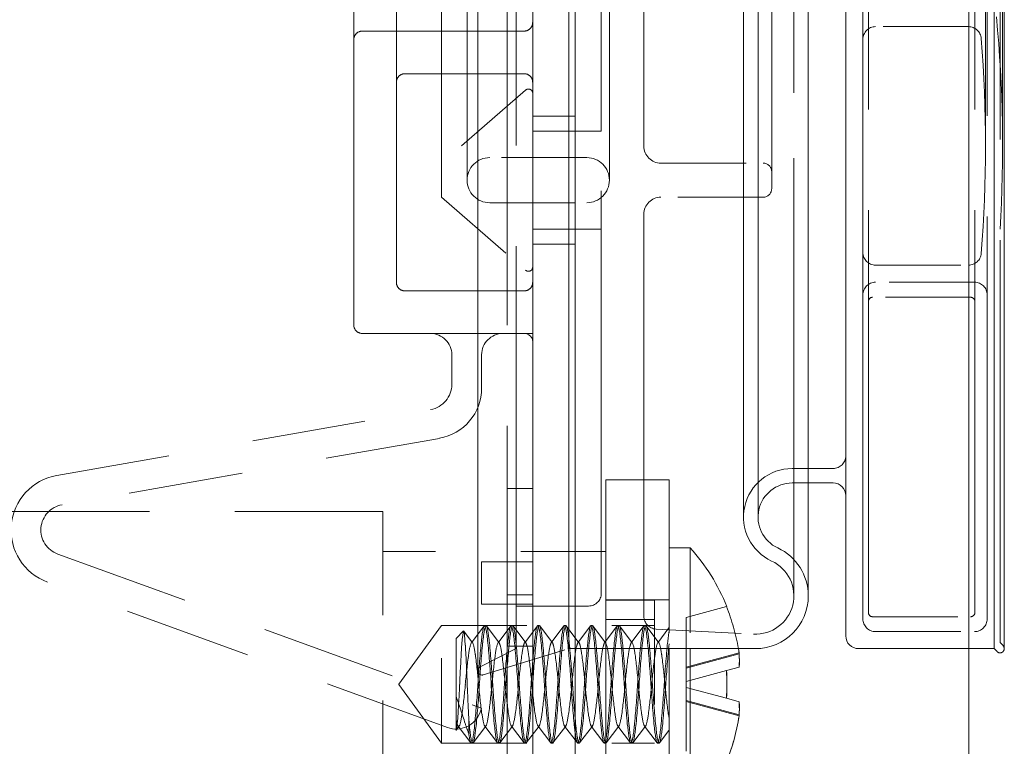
# Model space of a CAD drawing. Extents: x 5.1 to 61.7, y -5.9 to 61.5.
# Tile 9 of 23: x 38.783 to 39.939, y 13.101 to 13.954. Entities that reach past the tile are written whole.
import ezdxf

# ---------------------------------------------------------------- set-up
doc = ezdxf.new("R2010")
doc.units = 0
doc.header["$MEASUREMENT"] = 0
doc.linetypes.add('DASHED', pattern=[15, 12, -3])

msp = doc.modelspace()

# ---------------------------------------------------------------- linework, layer by layer
at = {"color": 7, "lineweight": 13}
for p, q in [((39.8971, -5.8883), (39.8971, 27.8882)), ((39.3853, 27.6502), (39.3853, 12.8766)), ((39.4353, 13.0554), (39.4353, 27.1254)), ((39.7528, 13.2304), (39.7528, 26.8304)), ((39.7088, 13.2774), (39.7088, 26.7834)), ((39.7088, 13.4099), (39.7378, 13.4099)), ((39.4353, 13.2154), (39.6468, 13.2154)), ((39.4713, 13.0174), (39.4713, 13.2154)), ((39.4713, 13.2154), (39.4713, 13.1734)), ((39.5453, 13.2154), (39.5453, 13.1734)), ((39.5703, 13.2154), (39.5703, 13.1734)), ((39.6267, 13.2154), (39.6277, 13.2092)), ((39.6276, 13.2103), (39.6267, 13.2154)), ((39.7678, 13.2154), (39.8971, 13.2154)), ((39.6276, 13.1937), (39.6127, 13.1897)), ((39.4713, 13.0263), (39.4713, 13.1734)), ((39.5453, 13.0263), (39.5453, 13.1734)), ((39.5703, 13.1734), (39.5703, 13.0129)), ((39.6127, 13.1571), (39.6277, 13.1531)), ((39.6276, 13.1365), (39.6277, 13.1376))]:
    msp.add_line(p, q, dxfattribs=at)
at = {"color": 7, "linetype": 'DASHED', "lineweight": 13, "ltscale": 0.03937}
for p, q in [((39.3554, 27.6502), (39.3554, 12.8766)), ((39.3853, 13.0154), (39.3853, 27.1654)), ((39.3208, 13.1894), (39.3208, 26.8714)), ((39.3208, 26.8714), (39.3208, 13.1894)), ((39.3658, 13.2154), (39.3658, 26.8454)), ((39.4278, 13.2154), (39.4278, 26.8454)), ((39.4278, 26.8454), (39.4278, 13.2154)), ((39.9268, 13.2154), (39.9268, 26.8454)), ((39.9268, 26.8454), (39.9268, 13.2154)), ((39.9338, 13.2225), (39.9338, 26.8383)), ((39.9388, 26.8454), (39.9388, 13.2154)), ((39.9388, 13.2154), (39.9388, 26.8454)), ((39.5158, 13.2534), (39.5158, 26.8074)), ((39.7728, 13.2504), (39.7728, 26.8104)), ((39.7793, 13.2579), (39.7793, 26.8029)), ((39.9043, 13.2579), (39.9043, 26.8029)), ((39.9188, 13.2504), (39.9188, 26.8104)), ((39.4658, 13.2804), (39.4658, 26.7804)), ((39.6918, 26.7834), (39.6918, 13.2774)), ((39.6918, 13.2774), (39.6918, 26.7834)), ((39.7088, 26.7834), (39.7088, 13.2774)), ((39.6328, 13.3699), (39.6328, 26.6909)), ((39.6328, 26.6909), (39.6328, 13.3699)), ((39.6498, 13.3699), (39.6498, 26.6909)), ((39.6498, 26.6909), (39.6498, 13.3699)), ((39.7528, 13.4419), (39.7528, 26.6189)), ((39.1753, 13.5954), (39.1753, 26.5854)), ((39.2253, 13.6454), (39.2253, 26.5354)), ((39.7728, 13.6806), (39.7728, 26.3802)), ((39.2783, 13.7454), (39.2783, 26.3154)), ((39.6658, 13.7554), (39.6658, 26.3054)), ((39.3083, 13.7654), (39.3083, 26.2954)), ((39.3083, 26.2954), (39.3083, 13.7654)), ((39.4753, 26.2954), (39.4753, 13.7654)), ((39.4753, 13.7654), (39.4753, 26.2954)), ((39.5158, 13.8054), (39.5158, 26.2554)), ((39.9168, 26.2552), (39.9168, 13.8056)), ((39.9168, 13.8056), (39.9168, 26.2552)), ((39.9368, 26.2552), (39.9368, 13.8056)), ((39.9368, 13.8056), (39.9368, 26.2552)), ((39.4658, 13.8229), (39.4658, 26.2379))]:
    msp.add_line(p, q, dxfattribs=at)
at = {"color": 7, "linetype": 'DASHED', "lineweight": 13, "ltscale": 0.00475}
for p, q in [((39.1853, 13.9404), (39.3753, 13.9404)), ((39.3753, 13.9404), (39.1853, 13.9404)), ((39.1853, 13.9404), (39.3753, 13.9404))]:
    msp.add_line(p, q, dxfattribs=at)
at = {"color": 7, "linetype": 'DASHED', "lineweight": 13, "ltscale": 0.002725}
for p, q in [((39.8968, 13.9456), (39.7878, 13.9456)), ((39.7878, 13.6656), (39.8968, 13.6656))]:
    msp.add_line(p, q, dxfattribs=at)
at = {"color": 7, "linetype": 'DASHED', "lineweight": 13, "ltscale": 0.008375}
msp.add_line((39.1753, 13.5954), (39.1753, 13.9304), dxfattribs=at)
at = {"color": 7, "linetype": 'DASHED', "lineweight": 13, "ltscale": 0.005875}
msp.add_line((39.2253, 13.8804), (39.2253, 13.6454), dxfattribs=at)
at = {"color": 7, "linetype": 'DASHED', "lineweight": 13, "ltscale": 0.0035}
for p, q in [((39.3753, 13.8904), (39.2353, 13.8904)), ((39.2353, 13.8904), (39.3753, 13.8904)), ((39.3753, 13.8904), (39.2353, 13.8904)), ((39.2353, 13.6354), (39.3753, 13.6354)), ((39.3753, 13.6354), (39.2353, 13.6354)), ((39.2353, 13.6354), (39.3753, 13.6354))]:
    msp.add_line(p, q, dxfattribs=at)
at = {"color": 7, "linetype": 'DASHED', "lineweight": 13, "ltscale": 0.003269}
for p, q in [((39.377, 13.8712), (39.2783, 13.7854)), ((39.2783, 13.7454), (39.377, 13.6596))]:
    msp.add_line(p, q, dxfattribs=at)
at = {"color": 7, "linetype": 'DASHED', "lineweight": 13, "ltscale": 0.00125}
for p, q in [((39.4353, 13.8404), (39.3853, 13.8404)), ((39.3853, 13.8404), (39.4353, 13.8404)), ((39.4353, 13.8404), (39.3853, 13.8404)), ((39.3853, 13.6904), (39.4353, 13.6904)), ((39.4353, 13.6904), (39.3853, 13.6904)), ((39.3853, 13.6904), (39.4353, 13.6904)), ((39.3253, 13.2675), (39.3253, 13.3175))]:
    msp.add_line(p, q, dxfattribs=at)
at = {"color": 7, "linetype": 'DASHED', "lineweight": 13, "ltscale": 0.002015}
for p, q in [((39.4658, 13.8229), (39.3853, 13.8229)), ((39.3853, 13.7079), (39.4658, 13.7079))]:
    msp.add_line(p, q, dxfattribs=at)
at = {"color": 7, "linetype": 'DASHED', "lineweight": 13, "ltscale": 0.00285}
for p, q in [((39.4488, 13.7919), (39.3348, 13.7919)), ((39.3348, 13.7389), (39.4488, 13.7389)), ((39.4713, 13.2154), (39.4713, 13.3294))]:
    msp.add_line(p, q, dxfattribs=at)
at = {"color": 7, "linetype": 'DASHED', "lineweight": 13, "ltscale": 0.003}
for p, q in [((39.5358, 13.7854), (39.6558, 13.7854)), ((39.6558, 13.7454), (39.5358, 13.7454))]:
    msp.add_line(p, q, dxfattribs=at)
at = {"color": 7, "linetype": 'DASHED', "lineweight": 13, "ltscale": 0.015875}
msp.add_line((39.4353, 13.6904), (39.4353, 13.0554), dxfattribs=at)
at = {"color": 7, "linetype": 'DASHED', "lineweight": 13, "ltscale": 0.0029}
for p, q in [((39.9038, 13.6456), (39.7878, 13.6456)), ((39.7878, 13.2354), (39.9038, 13.2354))]:
    msp.add_line(p, q, dxfattribs=at)
at = {"color": 7, "linetype": 'DASHED', "lineweight": 13, "ltscale": 0.002875}
for p, q in [((39.8993, 13.6279), (39.7843, 13.6279)), ((39.7843, 13.2529), (39.8993, 13.2529))]:
    msp.add_line(p, q, dxfattribs=at)
at = {"color": 7, "linetype": 'DASHED', "lineweight": 13, "ltscale": 0.005}
for p, q in [((39.3853, 13.5854), (39.1853, 13.5854)), ((39.1853, 13.5854), (39.3853, 13.5854)), ((39.3853, 13.5854), (39.1853, 13.5854))]:
    msp.add_line(p, q, dxfattribs=at)
at = {"color": 7, "linetype": 'DASHED', "lineweight": 13, "ltscale": 0.01425}
msp.add_line((39.3853, 13.0154), (39.3853, 13.5854), dxfattribs=at)
at = {"color": 7, "linetype": 'DASHED', "lineweight": 13, "ltscale": 0.000870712}
msp.add_line((39.2903, 13.5256), (39.2903, 13.5604), dxfattribs=at)
at = {"color": 7, "linetype": 'DASHED', "lineweight": 13, "ltscale": 0.000975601}
msp.add_line((39.3253, 13.5604), (39.3253, 13.5214), dxfattribs=at)
at = {"color": 7, "linetype": 'DASHED', "lineweight": 13, "ltscale": 0.011137}
msp.add_line((38.8267, 13.4187), (39.2655, 13.496), dxfattribs=at)
at = {"color": 7, "linetype": 'DASHED', "lineweight": 13, "ltscale": 0.011242}
msp.add_line((39.2757, 13.4623), (38.8328, 13.3842), dxfattribs=at)
at = {"color": 7, "linetype": 'DASHED', "lineweight": 13, "ltscale": 0.0012}
msp.add_line((39.6898, 13.4269), (39.7378, 13.4269), dxfattribs=at)
at = {"color": 7, "linetype": 'DASHED', "lineweight": 13, "ltscale": 0.00495}
for p, q in [((39.4713, 13.4134), (39.4713, 13.2154)), ((39.5453, 13.4134), (39.5453, 13.2154))]:
    msp.add_line(p, q, dxfattribs=at)
at = {"color": 7, "linetype": 'DASHED', "lineweight": 13, "ltscale": 0.00185}
for p, q in [((39.5453, 13.4134), (39.4713, 13.4134)), ((39.5453, 13.2729), (39.4713, 13.2729))]:
    msp.add_line(p, q, dxfattribs=at)
at = {"color": 7, "linetype": 'DASHED', "lineweight": 13, "ltscale": 0.000475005}
msp.add_line((39.6898, 13.4099), (39.7088, 13.4099), dxfattribs=at)
at = {"color": 7, "linetype": 'DASHED', "lineweight": 13, "ltscale": 0.00074744}
for p, q in [((39.3853, 13.4034), (39.3554, 13.4034)), ((39.3853, 13.4034), (39.3554, 13.4034)), ((39.3853, 13.2784), (39.3554, 13.2784)), ((39.3853, 13.2184), (39.3554, 13.2184))]:
    msp.add_line(p, q, dxfattribs=at)
at = {"color": 7, "linetype": 'DASHED', "lineweight": 13, "ltscale": 0.014475}
msp.add_line((39.2093, 13.3764), (38.6303, 13.3764), dxfattribs=at)
at = {"color": 7, "linetype": 'DASHED', "lineweight": 13, "ltscale": 0.01015}
msp.add_line((39.2093, 13.3764), (39.2093, 12.9704), dxfattribs=at)
at = {"color": 7, "linetype": 'DASHED', "lineweight": 13, "ltscale": 0.013235}
msp.add_line((38.8278, 13.3265), (39.3253, 13.1454), dxfattribs=at)
at = {"color": 7, "linetype": 'DASHED', "lineweight": 13, "ltscale": 0.00655}
msp.add_line((39.4713, 13.3294), (39.2093, 13.3294), dxfattribs=at)
at = {"color": 7, "linetype": 'DASHED', "lineweight": 13, "ltscale": 0.00062495}
msp.add_line((39.5703, 13.3339), (39.5453, 13.3339), dxfattribs=at)
at = {"color": 7, "linetype": 'DASHED', "lineweight": 13, "ltscale": 0.008025}
msp.add_line((39.5453, 13.3339), (39.5453, 13.0129), dxfattribs=at)
at = {"color": 7, "linetype": 'DASHED', "lineweight": 13, "ltscale": 0.004012}
for p, q in [((39.5703, 13.3339), (39.5703, 13.1734)), ((39.5703, 13.1734), (39.5703, 13.0129))]:
    msp.add_line(p, q, dxfattribs=at)
at = {"color": 7, "linetype": 'DASHED', "lineweight": 13, "ltscale": 0.002962}
msp.add_line((39.5703, 13.3339), (39.5703, 13.2154), dxfattribs=at)
at = {"color": 7, "linetype": 'DASHED', "lineweight": 13, "ltscale": 0.0015}
for p, q in [((39.3253, 13.3175), (39.3853, 13.3175)), ((39.3853, 13.2675), (39.3253, 13.2675))]:
    msp.add_line(p, q, dxfattribs=at)
at = {"color": 7, "linetype": 'DASHED', "lineweight": 13, "ltscale": 0.012485}
msp.add_line((39.2851, 13.1228), (38.8158, 13.2936), dxfattribs=at)
at = {"color": 7, "linetype": 'DASHED', "lineweight": 13, "ltscale": 0.001425}
for p, q in [((39.5283, 13.2724), (39.4713, 13.2724)), ((39.5283, 13.2497), (39.4713, 13.2497)), ((39.5283, 13.2497), (39.4713, 13.2497))]:
    msp.add_line(p, q, dxfattribs=at)
at = {"color": 7, "linetype": 'DASHED', "lineweight": 13, "ltscale": 0.000567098}
msp.add_line((39.5283, 13.2497), (39.5283, 13.2724), dxfattribs=at)
at = {"color": 7, "linetype": 'DASHED', "lineweight": 13, "ltscale": 0.002125}
msp.add_line((39.4508, 13.2654), (39.3658, 13.2654), dxfattribs=at)
at = {"color": 7, "linetype": 'DASHED', "lineweight": 13, "ltscale": 0.001229}
for p, q in [((39.5653, 13.252), (39.6127, 13.2647)), ((39.5653, 13.177), (39.6127, 13.1897)), ((39.5653, 13.1698), (39.6127, 13.1571))]:
    msp.add_line(p, q, dxfattribs=at)
at = {"color": 7, "linetype": 'DASHED', "lineweight": 13, "ltscale": 1.39309e-05}
msp.add_line((39.6133, 13.2648), (39.6127, 13.2647), dxfattribs=at)
at = {"color": 7, "linetype": 'DASHED', "lineweight": 13, "ltscale": 0.003816}
msp.add_line((39.5283, 13.2497), (39.5283, 13.0971), dxfattribs=at)
at = {"color": 7, "linetype": 'DASHED', "lineweight": 13, "ltscale": 0.001488}
msp.add_line((39.5653, 13.252), (39.5653, 13.1925), dxfattribs=at)
at = {"color": 7, "linetype": 'DASHED', "lineweight": 13, "ltscale": 0.002127}
for p, q in [((39.2283, 13.1736), (39.2783, 13.2424)), ((39.2283, 13.1732), (39.2783, 13.1044))]:
    msp.add_line(p, q, dxfattribs=at)
at = {"color": 7, "linetype": 'DASHED', "lineweight": 13, "ltscale": 0.00345}
msp.add_line((39.2783, 13.1044), (39.2783, 13.2424), dxfattribs=at)
msp.add_line((39.2783, 13.1044), (39.2783, 13.2424), dxfattribs=at)
at = {"color": 7, "linetype": 'DASHED', "lineweight": 13, "ltscale": 0.00625}
for p, q in [((39.2783, 13.2424), (39.5283, 13.2424)), ((39.2783, 13.1044), (39.5283, 13.1044))]:
    msp.add_line(p, q, dxfattribs=at)
at = {"color": 7, "linetype": 'DASHED', "lineweight": 13, "ltscale": 0.000308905}
msp.add_line((39.2953, 13.2274), (39.304, 13.2362), dxfattribs=at)
at = {"color": 7, "linetype": 'DASHED', "lineweight": 13, "ltscale": 0.000428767}
msp.add_line((39.3146, 13.2224), (39.3043, 13.2361), dxfattribs=at)
at = {"color": 7, "linetype": 'DASHED', "lineweight": 13, "ltscale": 0.000617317}
for p, q in [((39.3283, 13.2421), (39.3134, 13.2224)), ((39.3771, 13.2224), (39.3622, 13.2421)), ((39.3908, 13.2421), (39.3759, 13.2224)), ((39.4396, 13.2224), (39.4247, 13.2421)), ((39.4845, 13.2421), (39.4696, 13.2224)), ((39.5334, 13.2224), (39.5185, 13.2421)), ((39.3127, 13.1047), (39.2977, 13.1244)), ((39.3615, 13.1244), (39.3466, 13.1047)), ((39.4064, 13.1047), (39.3915, 13.1244)), ((39.4553, 13.1244), (39.4403, 13.1047)), ((39.4689, 13.1047), (39.454, 13.1244)), ((39.5178, 13.1244), (39.5028, 13.1047))]:
    msp.add_line(p, q, dxfattribs=at)
at = {"color": 7, "linetype": 'DASHED', "lineweight": 13, "ltscale": 4.4695e-05}
for p, q in [((39.3287, 13.2424), (39.3305, 13.2424)), ((39.4225, 13.2424), (39.4243, 13.2424)), ((39.485, 13.2424), (39.4868, 13.2424)), ((39.3444, 13.1044), (39.3461, 13.1044)), ((39.4069, 13.1044), (39.4086, 13.1044)), ((39.5006, 13.1044), (39.5024, 13.1044))]:
    msp.add_line(p, q, dxfattribs=at)
at = {"color": 7, "linetype": 'DASHED', "lineweight": 13, "ltscale": 0.00061728}
for p, q in [((39.3459, 13.2224), (39.331, 13.2421)), ((39.3595, 13.2421), (39.3446, 13.2224)), ((39.4084, 13.2224), (39.3935, 13.2421)), ((39.422, 13.2421), (39.4071, 13.2224)), ((39.4533, 13.2421), (39.4384, 13.2224)), ((39.4709, 13.2224), (39.456, 13.2421)), ((39.5021, 13.2224), (39.4872, 13.2421)), ((39.5158, 13.2421), (39.5009, 13.2224)), ((39.3303, 13.1244), (39.3153, 13.1047)), ((39.3439, 13.1047), (39.329, 13.1244)), ((39.3752, 13.1047), (39.3602, 13.1244)), ((39.3928, 13.1244), (39.3778, 13.1047)), ((39.424, 13.1244), (39.4091, 13.1047)), ((39.4377, 13.1047), (39.4227, 13.1244)), ((39.4865, 13.1244), (39.4716, 13.1047)), ((39.5002, 13.1047), (39.4852, 13.1244)), ((39.5314, 13.1047), (39.5165, 13.1244))]:
    msp.add_line(p, q, dxfattribs=at)
at = {"color": 7, "linetype": 'DASHED', "lineweight": 13, "ltscale": 4.4635e-05}
for p, q in [((39.36, 13.2424), (39.3618, 13.2424)), ((39.3912, 13.2424), (39.393, 13.2424)), ((39.5162, 13.2424), (39.518, 13.2424)), ((39.3131, 13.1044), (39.3149, 13.1044)), ((39.4381, 13.1044), (39.4399, 13.1044)), ((39.4694, 13.1044), (39.4711, 13.1044))]:
    msp.add_line(p, q, dxfattribs=at)
at = {"color": 7, "linetype": 'DASHED', "lineweight": 13, "ltscale": 4.45749e-05}
for p, q in [((39.4537, 13.2424), (39.4555, 13.2424)), ((39.3756, 13.1044), (39.3774, 13.1044)), ((39.5319, 13.1044), (39.5336, 13.1044))]:
    msp.add_line(p, q, dxfattribs=at)
at = {"color": 7, "linetype": 'DASHED', "lineweight": 13, "ltscale": 0.002865}
msp.add_line((39.5301, 13.2384), (39.6445, 13.2325), dxfattribs=at)
at = {"color": 7, "linetype": 'DASHED', "lineweight": 13, "ltscale": 0.000543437}
msp.add_line((39.5452, 13.2398), (39.5321, 13.2224), dxfattribs=at)
at = {"color": 7, "linetype": 'DASHED', "lineweight": 13, "ltscale": 0.001692}
msp.add_line((39.2953, 13.2274), (39.2953, 13.1597), dxfattribs=at)
at = {"color": 7, "linetype": 'DASHED', "lineweight": 13, "ltscale": 0.000124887}
msp.add_line((39.9374, 13.219), (39.9338, 13.2225), dxfattribs=at)
at = {"color": 7, "linetype": 'DASHED', "lineweight": 13, "ltscale": 0.001186}
msp.add_line((39.3658, 13.2154), (39.3236, 13.1939), dxfattribs=at)
at = {"color": 7, "linetype": 'DASHED', "lineweight": 13, "ltscale": 0.002629}
msp.add_line((39.3273, 13.1846), (39.4278, 13.2154), dxfattribs=at)
at = {"color": 7, "linetype": 'DASHED', "lineweight": 13, "ltscale": 0.009002}
msp.add_line((39.3554, 13.2184), (39.3554, 12.8583), dxfattribs=at)
at = {"color": 7, "linetype": 'DASHED', "lineweight": 13, "ltscale": 0.008545}
msp.add_line((39.3853, 13.2184), (39.3853, 12.8766), dxfattribs=at)
at = {"color": 7, "linetype": 'DASHED', "lineweight": 13, "ltscale": 0.000185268}
msp.add_line((39.4278, 13.2154), (39.4353, 13.2154), dxfattribs=at)
at = {"color": 7, "linetype": 'DASHED', "lineweight": 13, "ltscale": 0.001613}
for p, q in [((39.5653, 13.1936), (39.6276, 13.2103)), ((39.5653, 13.1532), (39.6276, 13.1365))]:
    msp.add_line(p, q, dxfattribs=at)
at = {"color": 7, "linetype": 'DASHED', "lineweight": 13, "ltscale": 0.000740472}
msp.add_line((39.8971, 13.2154), (39.9268, 13.2154), dxfattribs=at)
at = {"color": 7, "linetype": 'DASHED', "lineweight": 13, "ltscale": 0.000125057}
msp.add_line((39.9268, 13.2154), (39.9303, 13.2119), dxfattribs=at)
at = {"color": 7, "linetype": 'DASHED', "lineweight": 13, "ltscale": 0.001617}
for p, q in [((39.6277, 13.2092), (39.5653, 13.1925)), ((39.6277, 13.1376), (39.5653, 13.1544))]:
    msp.add_line(p, q, dxfattribs=at)
at = {"color": 7, "linetype": 'DASHED', "lineweight": 13, "ltscale": 0.000387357}
msp.add_line((39.5653, 13.1925), (39.5653, 13.177), dxfattribs=at)
at = {"color": 7, "linetype": 'DASHED', "lineweight": 13, "ltscale": 0.000178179}
msp.add_line((39.5653, 13.177), (39.5653, 13.1698), dxfattribs=at)
at = {"color": 7, "linetype": 'DASHED', "lineweight": 13, "ltscale": 9.13124e-06}
msp.add_line((39.2283, 13.1732), (39.2283, 13.1736), dxfattribs=at)
at = {"color": 7, "linetype": 'DASHED', "lineweight": 13, "ltscale": 0.000416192}
msp.add_line((39.5653, 13.1698), (39.5653, 13.1532), dxfattribs=at)
at = {"color": 7, "linetype": 'DASHED', "lineweight": 13, "ltscale": 0.000550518}
msp.add_line((39.2953, 13.1597), (39.2953, 13.1377), dxfattribs=at)
at = {"color": 7, "linetype": 'DASHED', "lineweight": 13, "ltscale": 0.001459}
msp.add_line((39.5653, 13.1532), (39.5653, 13.0949), dxfattribs=at)
at = {"color": 7, "linetype": 'DASHED', "lineweight": 13, "ltscale": 0.000125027}
msp.add_line((39.3253, 13.1454), (39.3235, 13.1407), dxfattribs=at)
at = {"color": 7, "linetype": 'DASHED', "lineweight": 13, "ltscale": 0.000110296}
msp.add_line((39.2953, 13.1377), (39.2953, 13.1333), dxfattribs=at)
at = {"color": 7, "linetype": 'DASHED', "lineweight": 13, "ltscale": 0.000336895}
msp.add_line((39.2953, 13.1333), (39.2953, 13.1198), dxfattribs=at)
at = {"color": 7, "linetype": 'DASHED', "lineweight": 13, "ltscale": 0.000199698}
msp.add_line((39.3103, 13.1326), (39.311, 13.1246), dxfattribs=at)
at = {"color": 7, "linetype": 'DASHED', "lineweight": 13, "ltscale": 0.00043073}
msp.add_line((39.3103, 13.1153), (39.3103, 13.1326), dxfattribs=at)
at = {"color": 7, "linetype": 'DASHED', "lineweight": 13, "ltscale": 0.00013027}
msp.add_line((39.5453, 13.1333), (39.5445, 13.1384), dxfattribs=at)
at = {"color": 7, "linetype": 'DASHED', "lineweight": 13, "ltscale": 7.44917e-06}
msp.add_line((39.2953, 13.1198), (39.2953, 13.1195), dxfattribs=at)
at = {"color": 7, "linetype": 'DASHED', "lineweight": 13, "ltscale": 5.04764e-06}
msp.add_line((39.2954, 13.1196), (39.2953, 13.1195), dxfattribs=at)
at = {"color": 7, "linetype": 'DASHED', "lineweight": 13, "ltscale": 0.000148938}
msp.add_line((39.299, 13.1244), (39.2954, 13.1196), dxfattribs=at)
at = {"color": 7, "linetype": 'DASHED', "lineweight": 13, "ltscale": 0.00046183}
msp.add_line((39.5452, 13.1194), (39.5341, 13.1047), dxfattribs=at)
at = {"color": 7, "linetype": 'DASHED', "lineweight": 13, "ltscale": 0.03937}
for points in [[(39.304, 13.2362), (39.3025, 13.2263), (39.3018, 13.2162)], [(39.3062, 13.2193), (39.3052, 13.2318), (39.3047, 13.235), (39.3044, 13.2359), (39.3043, 13.2361)], [(39.2973, 13.1338), (39.2964, 13.1237), (39.2957, 13.1204), (39.2955, 13.1198), (39.2954, 13.1196)]]:
    msp.add_lwpolyline(points, dxfattribs=at)
for centre, radius, start, end in [((39.3753, 13.9504), 0.01, 269.9956, 359.997), ((39.3752, 13.9504), 0.01, 270.0015, 359.9985), ((39.3753, 13.9504), 0.01, 270, 0), ((38.3388, 13.8056), 1.598, 356.4886, 5.4406), ((39.1853, 13.9304), 0.01, 90.0015, 179.9985), ((39.1853, 13.9304), 0.01, 89.9956, 179.997), ((39.1853, 13.9304), 0.01, 90, 180), ((39.7878, 13.9306), 0.015, 90, 180), ((39.8968, 13.9306), 0.015, 4.5871, 90), ((38.3388, 13.8056), 1.578, 355.4129, 4.5871), ((39.2353, 13.8804), 0.01, 89.9956, 179.997), ((39.2353, 13.8804), 0.01, 90.0015, 179.9985), ((39.2353, 13.8804), 0.01, 90, 180), ((39.3752, 13.8804), 0.01, 0.0015, 89.9985), ((39.3753, 13.8804), 0.01, 0.003, 90.0044), ((39.3753, 13.8804), 0.01, 0, 90), ((39.3803, 13.8674), 0.005, 0, 130.986), ((39.5358, 13.8054), 0.02, 180, 270), ((39.3348, 13.7654), 0.0265, 90, 270), ((39.4488, 13.7654), 0.0265, 270, 90), ((39.6558, 13.7754), 0.01, 0, 90), ((39.6558, 13.7554), 0.01, 270, 360), ((39.5358, 13.7254), 0.02, 90, 180), ((39.7878, 13.6806), 0.015, 180, 270), ((39.8968, 13.6806), 0.015, 270, 355.4129), ((39.3803, 13.6634), 0.005, 229.014, 360), ((39.2353, 13.6454), 0.01, 180.0015, 269.9985), ((39.2353, 13.6454), 0.01, 180.003, 270.0044), ((39.2353, 13.6454), 0.01, 180, 270), ((39.3753, 13.6454), 0.01, 269.9956, 359.997), ((39.3752, 13.6454), 0.01, 270.0015, 359.9985), ((39.3753, 13.6454), 0.01, 270, 0), ((39.7878, 13.6306), 0.015, 90, 180), ((39.9038, 13.6306), 0.015, 0, 90), ((39.7843, 13.6229), 0.005, 90, 180), ((39.8993, 13.6229), 0.005, 0, 90), ((39.1853, 13.5954), 0.01, 180.003, 270.0044), ((39.1853, 13.5954), 0.01, 180.0015, 269.9985), ((39.1853, 13.5954), 0.01, 180, 270), ((39.2653, 13.5604), 0.025, 0, 90), ((39.3503, 13.5604), 0.025, 90, 180), ((39.3753, 13.5754), 0.01, 0, 90), ((39.2603, 13.5256), 0.03, 280, 360), ((39.2653, 13.5214), 0.06, 280, 360), ((39.7378, 13.4419), 0.015, 270, 360), ((38.838, 13.3547), 0.065, 100, 250), ((39.6898, 13.3699), 0.057, 90, 245.0663), ((39.6898, 13.3699), 0.04, 90, 245.0663), ((38.838, 13.3547), 0.03, 100, 250), ((39.3896, 13.1734), 0.2416, 22.233, 41.6199), ((39.6468, 13.2774), 0.062, 0, 65.0663), ((39.6468, 13.2774), 0.045, 267.019, 65.0663), ((39.4508, 13.2804), 0.015, 270, 360), ((39.3859, 13.1738), 0.2444, 9.8155, 21.8494), ((39.3859, 13.1738), 0.2444, 9.815, 21.8494), ((39.7843, 13.2579), 0.005, 180, 270), ((39.8993, 13.2579), 0.005, 270, 360), ((39.5308, 13.2534), 0.015, 180, 267.019), ((39.7878, 13.2504), 0.015, 180, 270), ((39.9038, 13.2504), 0.015, 270, 360), ((39.3041, 13.236), 0.000166, 20.2609, 136.9138), ((39.3288, 13.2418), 0.00062, 98.8524, 150.5429), ((39.3304, 13.2418), 0.00062, 29.4571, 81.1476), ((39.3601, 13.2418), 0.00062, 98.8524, 150.5429), ((39.3617, 13.2418), 0.00062, 29.4571, 81.1476), ((39.3913, 13.2418), 0.00062, 98.8524, 150.5429), ((39.3929, 13.2418), 0.00062, 29.4571, 81.1476), ((39.4226, 13.2418), 0.00062, 98.8524, 150.5429), ((39.4242, 13.2418), 0.00062, 29.4571, 81.1476), ((39.4538, 13.2418), 0.00062, 98.8524, 150.5429), ((39.4554, 13.2418), 0.00062, 29.4571, 81.1476), ((39.4851, 13.2418), 0.00062, 98.8524, 150.5429), ((39.4867, 13.2418), 0.00062, 29.4571, 81.1476), ((39.5163, 13.2418), 0.00062, 98.8524, 150.5429), ((39.5179, 13.2418), 0.00062, 29.4571, 81.1476), ((39.7398, 13.2047), 0.1969, 170.9775, 174.9124), ((39.3141, 13.222), 0.000882, 99.0182, 150.4423), ((39.3139, 13.222), 0.000882, 29.5577, 80.9818), ((41.1835, 13.0495), 1.8667, 174.6923, 176.1947), ((41.1852, 13.0495), 1.8667, 174.6923, 176.1947), ((37.474, 13.0495), 1.8667, 3.8053, 5.3077), ((37.4758, 13.0495), 1.8667, 3.8053, 5.3077), ((39.3454, 13.222), 0.000882, 99.0182, 150.4423), ((39.3451, 13.222), 0.000882, 29.5577, 80.9818), ((41.2147, 13.0495), 1.8667, 174.6923, 176.1947), ((41.2165, 13.0495), 1.8667, 174.6923, 176.1947), ((37.5053, 13.0495), 1.8667, 3.8053, 5.3077), ((37.507, 13.0495), 1.8667, 3.8053, 5.3077), ((39.3766, 13.222), 0.000882, 99.0182, 150.4423), ((39.3764, 13.222), 0.000882, 29.5577, 80.9818), ((41.246, 13.0495), 1.8667, 174.6923, 176.1947), ((41.2478, 13.0495), 1.8667, 174.6923, 176.1947), ((37.5365, 13.0495), 1.8667, 3.8053, 5.3077), ((37.5383, 13.0495), 1.8667, 3.8053, 5.3077), ((39.4079, 13.222), 0.000882, 99.0182, 150.4423), ((39.4076, 13.222), 0.000882, 29.5577, 80.9818), ((41.2772, 13.0495), 1.8667, 174.6923, 176.1947), ((41.279, 13.0495), 1.8667, 174.6923, 176.1947), ((37.5678, 13.0495), 1.8667, 3.8053, 5.3077), ((37.5695, 13.0495), 1.8667, 3.8053, 5.3077), ((39.4391, 13.222), 0.000882, 99.0182, 150.4423), ((39.4389, 13.222), 0.000882, 29.5577, 80.9818), ((41.3085, 13.0495), 1.8667, 174.6923, 176.1947), ((41.3103, 13.0495), 1.8667, 174.6923, 176.1947), ((37.599, 13.0495), 1.8667, 3.8053, 5.3077), ((37.6008, 13.0495), 1.8667, 3.8053, 5.3077), ((39.4704, 13.222), 0.000882, 99.0182, 150.4423), ((39.4701, 13.222), 0.000882, 29.5577, 80.9818), ((41.3397, 13.0495), 1.8667, 174.6923, 176.1947), ((41.3415, 13.0495), 1.8667, 174.6923, 176.1947), ((37.6302, 13.0495), 1.8667, 3.8053, 5.3077), ((37.632, 13.0495), 1.8667, 3.8053, 5.3077), ((39.5016, 13.222), 0.000882, 99.0182, 150.4423), ((39.5014, 13.222), 0.000882, 29.5577, 80.9818), ((41.371, 13.0495), 1.8667, 174.6923, 176.1947), ((41.3728, 13.0495), 1.8667, 174.6923, 176.1947), ((37.6615, 13.0495), 1.8667, 3.8053, 5.3077), ((37.6633, 13.0495), 1.8667, 3.8053, 5.3077), ((39.5329, 13.222), 0.000882, 99.0182, 150.4423), ((39.5326, 13.222), 0.000882, 29.5577, 80.9818), ((41.4022, 13.0495), 1.8667, 174.6923, 176.1947), ((42.8183, 13.013), 3.5224, 176.6922, 177.389), ((37.0145, 13.0861), 2.2956, 2.1804, 3.3282), ((41.4342, 13.0472), 1.8969, 174.7412, 176.1843), ((39.9338, 13.2154), 0.005, 225, 45), ((40.2695, 13.084), 0.9675, 172.6126, 174.6964), ((38.3585, 13.084), 0.9675, 5.3036, 7.3874), ((40.3008, 13.084), 0.9675, 172.6126, 174.6964), ((38.3897, 13.084), 0.9675, 5.3036, 7.3874), ((40.332, 13.084), 0.9675, 172.6126, 174.6964), ((38.421, 13.084), 0.9675, 5.3036, 7.3874), ((40.3633, 13.084), 0.9675, 172.6126, 174.6964), ((38.4522, 13.084), 0.9675, 5.3036, 7.3874), ((40.3945, 13.084), 0.9675, 172.6126, 174.6964), ((38.4835, 13.084), 0.9675, 5.3036, 7.3874), ((40.4258, 13.084), 0.9675, 172.6126, 174.6964), ((38.5147, 13.084), 0.9675, 5.3036, 7.3874), ((40.457, 13.084), 0.9675, 172.6126, 174.6964), ((38.546, 13.084), 0.9675, 5.3036, 7.3874), ((40.4883, 13.084), 0.9675, 172.6126, 174.6964), ((38.5772, 13.084), 0.9675, 5.3036, 7.3874), ((39.3258, 13.1894), 0.005, 117.0079, 287.0229), ((37.5746, 13.2498), 1.7266, 356.1463, 357.4637), ((38.3429, 13.2628), 0.9675, 352.6126, 354.6964), ((43.7984, 13.3517), 4.4935, 182.2735, 182.7947), ((37.4584, 13.2973), 1.8667, 354.6923, 356.1947), ((37.4602, 13.2973), 1.8667, 354.6923, 356.1947), ((40.2851, 13.2628), 0.9675, 185.3036, 187.3874), ((38.3741, 13.2628), 0.9675, 352.6126, 354.6964), ((41.1991, 13.2973), 1.8667, 183.8053, 185.3077), ((41.2009, 13.2973), 1.8667, 183.8053, 185.3077), ((37.4896, 13.2973), 1.8667, 354.6923, 356.1947), ((37.4914, 13.2973), 1.8667, 354.6923, 356.1947), ((40.3164, 13.2628), 0.9675, 185.3036, 187.3874), ((38.4054, 13.2628), 0.9675, 352.6126, 354.6964), ((41.2303, 13.2973), 1.8667, 183.8053, 185.3077), ((41.2321, 13.2973), 1.8667, 183.8053, 185.3077), ((37.5209, 13.2973), 1.8667, 354.6923, 356.1947), ((37.5227, 13.2973), 1.8667, 354.6923, 356.1947), ((40.3476, 13.2628), 0.9675, 185.3036, 187.3874), ((38.4366, 13.2628), 0.9675, 352.6126, 354.6964), ((41.2616, 13.2973), 1.8667, 183.8053, 185.3077), ((41.2634, 13.2973), 1.8667, 183.8053, 185.3077), ((37.5521, 13.2973), 1.8667, 354.6923, 356.1947), ((37.5539, 13.2973), 1.8667, 354.6923, 356.1947), ((40.3789, 13.2628), 0.9675, 185.3036, 187.3874), ((38.4679, 13.2628), 0.9675, 352.6126, 354.6964), ((41.2928, 13.2973), 1.8667, 183.8053, 185.3077), ((41.2946, 13.2973), 1.8667, 183.8053, 185.3077), ((37.5834, 13.2973), 1.8667, 354.6923, 356.1947), ((37.5852, 13.2973), 1.8667, 354.6923, 356.1947), ((40.4101, 13.2628), 0.9675, 185.3036, 187.3874), ((38.4991, 13.2628), 0.9675, 352.6126, 354.6964), ((41.3241, 13.2973), 1.8667, 183.8053, 185.3077), ((41.3259, 13.2973), 1.8667, 183.8053, 185.3077), ((37.6146, 13.2973), 1.8667, 354.6923, 356.1947), ((37.6164, 13.2973), 1.8667, 354.6923, 356.1947), ((40.4414, 13.2628), 0.9675, 185.3036, 187.3874), ((38.5304, 13.2628), 0.9675, 352.6126, 354.6964), ((41.3553, 13.2973), 1.8667, 183.8053, 185.3077), ((41.3571, 13.2973), 1.8667, 183.8053, 185.3077), ((37.6459, 13.2973), 1.8667, 354.6923, 356.1947), ((37.6477, 13.2973), 1.8667, 354.6923, 356.1947), ((40.4726, 13.2628), 0.9675, 185.3036, 187.3874), ((38.5616, 13.2628), 0.9675, 352.6126, 354.6964), ((41.3866, 13.2973), 1.8667, 183.8053, 185.3077), ((41.3884, 13.2973), 1.8667, 183.8053, 185.3077), ((37.6771, 13.2973), 1.8667, 354.6923, 356.1947), ((37.6789, 13.2973), 1.8667, 354.6923, 356.1947), ((40.5039, 13.2628), 0.9675, 185.3036, 187.3874), ((38.2679, 12.7986), 1.089, 17.5873, 19.3688), ((39.2954, 13.151), 0.03, 250, 340), ((39.3858, 13.1731), 0.2445, 338.1531, 351.3906), ((39.2985, 13.1248), 0.000882, 209.5683, 260.987), ((39.2982, 13.1248), 0.000882, 279.0182, 330.4423), ((39.6002, 13.2222), 0.309, 197.8259, 200.2337), ((39.3298, 13.1248), 0.000882, 209.5577, 260.9818), ((39.3295, 13.1248), 0.000882, 279.0182, 330.4423), ((39.361, 13.1248), 0.000882, 209.5577, 260.9818), ((39.3607, 13.1248), 0.000882, 279.0182, 330.4423), ((39.3923, 13.1248), 0.000882, 209.5577, 260.9818), ((39.392, 13.1248), 0.000882, 279.0182, 330.4423), ((39.4235, 13.1248), 0.000882, 209.5577, 260.9818), ((39.4232, 13.1248), 0.000882, 279.0182, 330.4423), ((39.4548, 13.1248), 0.000882, 209.5577, 260.9818), ((39.4545, 13.1248), 0.000882, 279.0182, 330.4423), ((39.486, 13.1248), 0.000882, 209.5577, 260.9818), ((39.4857, 13.1248), 0.000882, 279.0182, 330.4423), ((39.5173, 13.1248), 0.000882, 209.5577, 260.9818), ((39.517, 13.1248), 0.000882, 279.0182, 330.4423), ((39.3132, 13.105), 0.00062, 209.4572, 261.1476), ((39.3148, 13.105), 0.00062, 278.8524, 330.5429), ((39.3445, 13.105), 0.00062, 209.4571, 261.1476), ((39.346, 13.105), 0.00062, 278.8524, 330.5429), ((39.3757, 13.105), 0.00062, 209.4571, 261.1476), ((39.3773, 13.105), 0.00062, 278.8524, 330.5429), ((39.407, 13.105), 0.00062, 209.4571, 261.1476), ((39.4086, 13.105), 0.00062, 278.8524, 330.5429), ((39.4382, 13.105), 0.00062, 209.4571, 261.1476), ((39.4398, 13.105), 0.00062, 278.8524, 330.5429), ((39.4695, 13.105), 0.00062, 209.4571, 261.1476), ((39.4711, 13.105), 0.00062, 278.8524, 330.5429), ((39.5007, 13.105), 0.00062, 209.4571, 261.1476), ((39.5023, 13.105), 0.00062, 278.8524, 330.5429), ((39.532, 13.105), 0.00062, 209.4571, 261.1476), ((39.5335, 13.105), 0.00062, 278.8524, 330.5429)]:
    msp.add_arc(centre, radius, start, end, dxfattribs=at)
at = {"color": 7, "lineweight": 13}
for centre, radius, start, end in [((39.7378, 13.3949), 0.015, 0, 90), ((39.6468, 13.2774), 0.062, 270, 360), ((39.7678, 13.2304), 0.015, 180, 270), ((39.3651, 13.1734), 0.2482, 356.236, 3.764), ((39.3651, 13.1734), 0.2481, 356.2359, 3.7644), ((39.3858, 13.1731), 0.2445, 338.1533, 351.3918)]:
    msp.add_arc(centre, radius, start, end, dxfattribs=at)
at = {"color": 7, "linetype": 'DASHED', "lineweight": 13, "ltscale": 0.03937}
for centre, major_axis, ratio, start_param, end_param in [((39.3268, 13.1734), (-0.002, -0.069), 0.068284, 3.237059, 3.929003), ((39.3286, 13.1734), (-0.002, -0.069), 0.068277, 3.143532, 3.928872), ((39.3307, 13.1734), (0.002, -0.069), 0.068277, 2.354313, 3.139654), ((39.3325, 13.1734), (0.002, -0.069), 0.068284, 2.354183, 3.046126), ((39.358, 13.1734), (-0.002, -0.069), 0.068284, 3.237059, 3.929003), ((39.3598, 13.1734), (-0.002, -0.069), 0.068277, 3.143532, 3.928872), ((39.3619, 13.1734), (0.002, -0.069), 0.068277, 2.354313, 3.139654), ((39.3637, 13.1734), (0.002, -0.069), 0.068284, 2.354183, 3.046126), ((39.3893, 13.1734), (-0.002, -0.069), 0.068284, 3.237059, 3.929003), ((39.3911, 13.1734), (-0.002, -0.069), 0.068277, 3.143532, 3.928872), ((39.3932, 13.1734), (0.002, -0.069), 0.068277, 2.354313, 3.139654), ((39.395, 13.1734), (0.002, -0.069), 0.068284, 2.354183, 3.046126), ((39.4205, 13.1734), (-0.002, -0.069), 0.068284, 3.237059, 3.929003), ((39.4223, 13.1734), (-0.002, -0.069), 0.068277, 3.143532, 3.928872), ((39.4244, 13.1734), (0.002, -0.069), 0.068277, 2.354313, 3.139654), ((39.4262, 13.1734), (0.002, -0.069), 0.068284, 2.354183, 3.046126), ((39.4518, 13.1734), (-0.002, -0.069), 0.068284, 3.237059, 3.929002), ((39.4536, 13.1734), (-0.002, -0.069), 0.068277, 3.143532, 3.928872), ((39.4557, 13.1734), (0.002, -0.069), 0.068277, 2.354313, 3.139654), ((39.4575, 13.1734), (0.002, -0.069), 0.068284, 2.354183, 3.046126), ((39.483, 13.1734), (-0.002, -0.069), 0.068284, 3.237059, 3.929003), ((39.4848, 13.1734), (-0.002, -0.069), 0.068277, 3.143532, 3.928872), ((39.4869, 13.1734), (0.002, -0.069), 0.068277, 2.354313, 3.139654), ((39.4887, 13.1734), (0.002, -0.069), 0.068284, 2.354183, 3.046126), ((39.5143, 13.1734), (-0.002, -0.069), 0.068284, 3.237059, 3.929003), ((39.5161, 13.1734), (-0.002, -0.069), 0.068277, 3.143532, 3.928872), ((39.5182, 13.1734), (0.002, -0.069), 0.068277, 2.354313, 3.139654), ((39.52, 13.1734), (0.002, -0.069), 0.068284, 2.354183, 3.046126), ((39.312, 13.1734), (-0.002, -0.0494), 0.095204, 3.276935, 3.930786), ((39.316, 13.1734), (0.002, -0.0494), 0.095204, 2.3524, 3.00625), ((39.3433, 13.1734), (-0.002, -0.0494), 0.095204, 3.276935, 3.930786), ((39.3472, 13.1734), (0.002, -0.0494), 0.095204, 2.3524, 3.00625), ((39.3745, 13.1734), (-0.002, -0.0494), 0.095204, 3.276935, 3.930786), ((39.3785, 13.1734), (0.002, -0.0494), 0.095204, 2.3524, 3.00625), ((39.4058, 13.1734), (-0.002, -0.0494), 0.095204, 3.276935, 3.930786), ((39.4097, 13.1734), (0.002, -0.0494), 0.095204, 2.3524, 3.00625), ((39.437, 13.1734), (-0.002, -0.0494), 0.095204, 3.276935, 3.930786), ((39.441, 13.1734), (0.002, -0.0494), 0.095204, 2.3524, 3.00625), ((39.4683, 13.1734), (-0.002, -0.0494), 0.095204, 3.276935, 3.930786), ((39.4722, 13.1734), (0.002, -0.0494), 0.095204, 2.3524, 3.00625), ((39.4996, 13.1734), (-0.002, -0.0494), 0.095204, 3.276935, 3.930786), ((39.5035, 13.1734), (0.002, -0.0494), 0.095204, 2.3524, 3.00625), ((39.5308, 13.1734), (-0.002, -0.0494), 0.095204, 3.276935, 3.930786), ((39.5347, 13.1734), (0.002, -0.0494), 0.095204, 2.3524, 3.00625), ((39.4062, 13.2055), (-0.2105, 0.1089), 0.637157, 3.465494, 3.51577), ((39.2964, 13.1734), (0.002, -0.0494), 0.095204, 5.655014, 6.147881), ((39.3003, 13.1734), (-0.002, -0.0494), 0.095204, 0.135342, 0.789193), ((39.3277, 13.1734), (0.002, -0.0494), 0.095204, 5.493992, 6.147843), ((39.3316, 13.1734), (-0.002, -0.0494), 0.095204, 0.135342, 0.789193), ((39.3589, 13.1734), (0.002, -0.0494), 0.095204, 5.493992, 6.147843), ((39.3628, 13.1734), (-0.002, -0.0494), 0.095204, 0.135342, 0.789193), ((39.3902, 13.1734), (0.002, -0.0494), 0.095204, 5.493992, 6.147843), ((39.3941, 13.1734), (-0.002, -0.0494), 0.095204, 0.135342, 0.789193), ((39.4214, 13.1734), (0.002, -0.0494), 0.095204, 5.493992, 6.147843), ((39.4253, 13.1734), (-0.002, -0.0494), 0.095204, 0.135342, 0.789193), ((39.4527, 13.1734), (0.002, -0.0494), 0.095204, 5.493992, 6.147843), ((39.4566, 13.1734), (-0.002, -0.0494), 0.095204, 0.135342, 0.789193), ((39.4839, 13.1734), (0.002, -0.0494), 0.095204, 5.493992, 6.147843), ((39.4878, 13.1734), (-0.002, -0.0494), 0.095204, 0.135342, 0.789193), ((39.5152, 13.1734), (0.002, -0.0494), 0.095204, 5.493992, 6.147843), ((39.5191, 13.1734), (-0.002, -0.0494), 0.095204, 0.135342, 0.789193), ((39.3129, 13.1734), (0.002, -0.069), 0.068277, 5.495904, 6.281246), ((39.3151, 13.1734), (-0.002, -0.069), 0.068277, 0.001939, 0.78728), ((39.3168, 13.1734), (-0.002, -0.069), 0.068284, 0.095466, 0.78741), ((39.3424, 13.1734), (0.002, -0.069), 0.068284, 5.495775, 6.187719), ((39.3442, 13.1734), (0.002, -0.069), 0.068277, 5.495906, 6.281246), ((39.3463, 13.1734), (-0.002, -0.069), 0.068277, 0.001939, 0.78728), ((39.3481, 13.1734), (-0.002, -0.069), 0.068284, 0.095466, 0.78741), ((39.3737, 13.1734), (0.002, -0.069), 0.068284, 5.495776, 6.187719), ((39.3754, 13.1734), (0.002, -0.069), 0.068277, 5.495906, 6.281246), ((39.3776, 13.1734), (-0.002, -0.069), 0.068277, 0.001939, 0.78728), ((39.3793, 13.1734), (-0.002, -0.069), 0.068284, 0.095467, 0.78741), ((39.4049, 13.1734), (0.002, -0.069), 0.068284, 5.495775, 6.187719), ((39.4067, 13.1734), (0.002, -0.069), 0.068277, 5.495906, 6.281246), ((39.4088, 13.1734), (-0.002, -0.069), 0.068277, 0.001939, 0.78728), ((39.4106, 13.1734), (-0.002, -0.069), 0.068284, 0.095466, 0.78741), ((39.4362, 13.1734), (0.002, -0.069), 0.068284, 5.495775, 6.187719), ((39.4379, 13.1734), (0.002, -0.069), 0.068277, 5.495906, 6.281246), ((39.4401, 13.1734), (-0.002, -0.069), 0.068277, 0.001939, 0.78728), ((39.4418, 13.1734), (-0.002, -0.069), 0.068284, 0.095466, 0.78741), ((39.4674, 13.1734), (0.002, -0.069), 0.068284, 5.495775, 6.187719), ((39.4692, 13.1734), (0.002, -0.069), 0.068277, 5.495906, 6.281246), ((39.4713, 13.1734), (-0.002, -0.069), 0.068277, 0.001939, 0.78728), ((39.4731, 13.1734), (-0.002, -0.069), 0.068284, 0.095466, 0.78741), ((39.4987, 13.1734), (0.002, -0.069), 0.068284, 5.495775, 6.187719), ((39.5004, 13.1734), (0.002, -0.069), 0.068277, 5.495906, 6.281246), ((39.5026, 13.1734), (-0.002, -0.069), 0.068277, 0.001939, 0.78728), ((39.5043, 13.1734), (-0.002, -0.069), 0.068284, 0.095466, 0.78741), ((39.5299, 13.1734), (0.002, -0.069), 0.068284, 5.495776, 6.187719), ((39.5317, 13.1734), (0.002, -0.069), 0.068277, 5.495906, 6.281246), ((39.5338, 13.1734), (-0.002, -0.069), 0.068277, 0.001939, 0.787281), ((39.5356, 13.1734), (-0.002, -0.069), 0.068284, 0.095467, 0.78741), ((39.3112, 13.1735), (0.002, -0.0691), 0.068255, 5.710776, 6.187758)]:
    msp.add_ellipse(centre, major_axis=major_axis, ratio=ratio, start_param=start_param, end_param=end_param, dxfattribs=at)
at = {"color": 7, "lineweight": 13}
for centre, major_axis, ratio, start_param, end_param in [((39.4062, 13.1435), (0.2072, 0.1152), 0.68455, 5.879406, 5.97537), ((39.4062, 13.1413), (0.2105, 0.1089), 0.637157, 5.909008, 6.004972), ((39.4062, 13.2033), (-0.2072, 0.1152), 0.68455, 3.449408, 3.545372), ((39.4062, 13.2055), (-0.2105, 0.1089), 0.637157, 3.419806, 3.465494)]:
    msp.add_ellipse(centre, major_axis=major_axis, ratio=ratio, start_param=start_param, end_param=end_param, dxfattribs=at)

doc.saveas('drawing.dxf')
